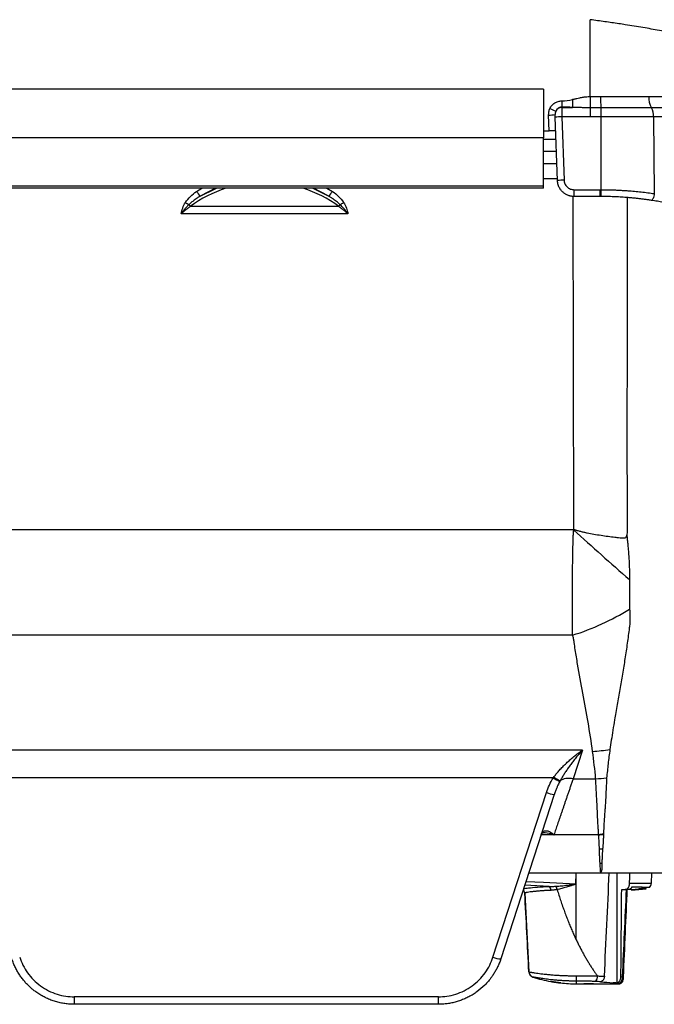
# Model space of a CAD drawing. Header units: millimetres. Extents: x 5 to 597, y 5 to 415.
# Tile 60 of 136: x 320 to 335, y 179 to 203. Entities that reach past the tile are written whole.
import ezdxf

# ---------------------------------------------------------------- set-up
doc = ezdxf.new("R2010")
doc.units = ezdxf.units.MM

msp = doc.modelspace()

# ---------------------------------------------------------------- linework, layer by layer
at = {"color": 7, "linetype": 'Continuous', "lineweight": 25}
for p, q in [((333.8255, 200.9169), (333.8255, 202.7905)), ((332.6875, 201.0987), (319.0875, 201.0987)), ((332.6875, 201.0987), (332.6875, 199.9083)), ((333.1329, 200.8094), (333.1329, 200.6574)), ((333.1329, 200.6574), (333.1332, 200.651)), ((333.1332, 200.651), (333.3969, 200.651)), ((333.8255, 200.6425), (333.8255, 200.423)), ((334.0894, 200.6423), (334.0874, 200.4219)), ((332.8272, 200.0799), (332.8138, 200.4639)), ((333.0299, 198.8659), (332.9759, 200.4118)), ((333.1358, 200.423), (333.1898, 198.8771)), ((333.8255, 200.423), (333.1358, 200.423)), ((334.0874, 200.4219), (334.0874, 198.6454)), ((335.3704, 200.4184), (335.3895, 198.5488)), ((332.6875, 200.0799), (332.8272, 200.0799)), ((332.6875, 199.9083), (319.0875, 199.9083)), ((332.6875, 198.7316), (332.6875, 199.9083)), ((332.6875, 199.8799), (332.9945, 199.8799)), ((333.005, 199.5799), (332.6875, 199.5799)), ((332.6875, 199.2799), (333.0154, 199.2799)), ((332.6875, 198.9162), (333.0282, 198.9162)), ((332.6875, 198.7316), (319.0875, 198.7316)), ((332.6875, 198.7299), (319.0875, 198.7299)), ((332.6875, 198.6799), (319.0875, 198.6799)), ((332.6875, 198.7299), (332.6875, 198.7316)), ((332.6875, 198.6799), (332.6875, 198.7299)), ((333.4297, 198.6455), (333.4297, 198.4799)), ((333.4297, 198.6455), (334.0597, 198.6455)), ((334.0597, 198.6455), (334.0597, 198.4799)), ((334.0597, 198.4799), (333.4297, 198.4799)), ((327.6989, 198.2335), (324.0762, 198.2335)), ((327.9214, 198.054), (323.8536, 198.054)), ((333.4238, 190.3523), (318.2414, 190.3523)), ((333.3965, 187.7808), (318.0782, 187.7808)), ((333.6376, 184.979), (317.7374, 184.979)), ((333.6376, 184.979), (333.4105, 184.28)), ((332.9252, 184.3014), (318.4498, 184.3014)), ((333.4105, 184.28), (333.9599, 184.28)), ((331.4565, 179.9298), (332.7608, 183.9439)), ((332.951, 183.8995), (331.6467, 179.8855)), ((334.016, 182.9154), (332.9463, 182.9154)), ((334.0929, 181.9799), (332.3273, 181.9799)), ((333.4782, 181.7137), (333.4875, 181.9799)), ((333.4875, 180.3494), (333.4875, 181.9799)), ((334.2909, 181.9799), (334.1366, 181.9799)), ((334.4873, 179.3016), (334.4851, 181.9799)), ((335.3175, 181.7343), (335.326, 181.9799)), ((334.5946, 181.5799), (334.6801, 181.5799)), ((334.7595, 181.5799), (334.6801, 181.5799)), ((334.8343, 181.5796), (334.7226, 181.5678)), ((334.8343, 181.5797), (335.0137, 181.5986)), ((334.8343, 181.5797), (334.835, 181.5597)), ((335.1933, 181.5972), (334.835, 181.5595)), ((334.835, 181.5597), (335.0144, 181.5785)), ((334.8375, 181.6343), (334.8371, 181.6256)), ((334.8375, 181.6356), (334.8375, 181.6343)), ((335.0136, 181.6004), (335.0143, 181.5803)), ((335.2692, 181.6253), (335.0137, 181.5984)), ((332.2322, 181.4919), (332.2322, 181.49)), ((332.2322, 181.49), (332.3329, 179.5695)), ((332.3329, 179.5695), (332.3329, 179.5701)), ((332.4304, 179.444), (332.4304, 179.4434)), ((333.4875, 179.2799), (333.6675, 179.2799)), ((333.9075, 179.2799), (334.5304, 179.2799)), ((330.125, 178.9625), (321.25, 178.9625)), ((321.25, 178.9625), (321.25, 178.7799)), ((330.125, 178.7799), (330.125, 178.9625)), ((330.125, 178.7799), (321.25, 178.7799))]:
    msp.add_line(p, q, dxfattribs=at)
at = {"color": 8, "linetype": 'Continuous', "lineweight": 25}
for p, q in [((324.2298, 198.6034), (324.3574, 198.6799)), ((324.6924, 198.6799), (324.3165, 198.4857)), ((327.4585, 198.4857), (327.0827, 198.6799)), ((327.4021, 198.6799), (327.5452, 198.6034)), ((333.4238, 190.3453), (333.4147, 198.4724)), ((334.0339, 182.9139), (332.6307, 182.9139)), ((332.3292, 181.9859), (334.0929, 181.9859)), ((332.8231, 181.6532), (332.2314, 181.6848)), ((334.7885, 181.7343), (335.3175, 181.7343)), ((333.4875, 179.3463), (333.4875, 179.2799))]:
    msp.add_line(p, q, dxfattribs=at)
at = {"color": 7, "linetype": 'Continuous', "lineweight": 25, "flags": 128}
for points in [[(324.3165, 198.4857), (324.6803, 198.6662), (324.7139, 198.6799)], [(327.0611, 198.6799), (327.0948, 198.6662), (327.4585, 198.4857)], [(334.0874, 198.6454), (334.0873, 198.6134), (334.0872, 198.5825), (334.0871, 198.5539), (334.087, 198.5287), (334.087, 198.508), (334.0869, 198.4926), (334.0869, 198.4831), (334.0869, 198.4798)], [(335.3895, 198.5488), (335.3843, 198.5163), (335.3774, 198.4849), (335.369, 198.456), (335.3595, 198.4308), (335.3493, 198.4104), (335.3388, 198.3955), (335.3284, 198.387), (335.3187, 198.385)], [(334.7885, 181.7343), (334.7889, 181.8718), (334.7892, 181.9799)]]:
    msp.add_lwpolyline(points, dxfattribs=at)
at = {"color": 8, "linetype": 'Continuous', "lineweight": 25, "flags": 128}
msp.add_lwpolyline([(332.2618, 181.7786), (332.6916, 181.7556), (333.4782, 181.7137)], dxfattribs=at)
at = {"color": 7, "linetype": 'Continuous', "lineweight": 25}
for centre, radius, start, end in [((336.7284, 200.8958), 2.6512, 179.52243, 185.48609), ((335.746, 200.8799), 0.4898, 175.27276, 209.12902), ((333.5065, 201.9557), 1.4873, 243.57417, 249.63232), ((333.1328, 200.4906), 0.1604, 89.87634, 153.79595), ((334.9963, 200.4485), 0.3752, 355.40553, 30.95062), ((332.8136, 201.6175), 1.1536, 270.01132, 277.97896), ((333.1361, 199.2694), 1.1536, 90.01132, 97.97896), ((333.19, 197.7235), 1.1536, 90.01132, 97.97896), ((325.8373, 195.8695), 2.9479, 107.56978, 126.68525), ((328.2472, 201.471), 4.9359, 215.51972, 217.21655), ((325.9377, 195.8695), 2.9479, 53.31475, 72.43022), ((323.5278, 201.471), 4.9359, 322.78345, 324.48028), ((326.9756, 203.205), 5.7315, 238.244, 239.23939), ((324.7994, 203.205), 5.7315, 300.76061, 301.756), ((324.2247, 198.3701), 0.2018, 206.56953, 222.59141), ((327.5503, 198.3701), 0.2018, 317.40859, 333.43047), ((455.4002, 326.149), 182.5401, 228.070416, 228.641614), ((331.4075, 193.976), 6.5067, 287.79974, 301.30907), ((333.4108, 191.0871), 6.1591, 274.42342, 278.3776), ((333.5424, 185.2615), 1.1414, 237.26847, 246.42157), ((333.6496, 190.4181), 6.1459, 272.89412, 275.39335), ((332.9894, 184.494), 0.5957, 247.43327, 266.30462), ((333.8231, 187.6529), 4.7437, 272.54763, 273.96424), ((333.9945, 187.0655), 4.4973, 270.7173, 271.72291), ((334.0014, 186.4876), 4.2635, 270.87769, 271.48348), ((332.1324, 181.4847), 0.1, 3, 53.12836), ((332.759, 181.5687), 0.1062, 354.62367, 52.80511), ((332.8176, 181.5501), 0.2042, 7.7738, 32.08835), ((335.1576, 181.7399), 0.16, 314.25479, 358), ((331.6851, 180.4799), 0.5957, 247.43327, 266.30462), ((332.4727, 179.5775), 0.14, 183.00126, 252.42253), ((332.4727, 179.5768), 0.14, 183, 252.42025), ((333.4875, 182.7799), 3.5, 252.42025, 259.80396), ((334.4692, 179.4556), 0.9877, 178.76677, 186.35699), ((333.853, 179.4542), 0.1509, 309.00142, 6.51742), ((334.5276, 179.3918), 0.0999, 269.96243, 357.46903), ((334.6059, 179.1743), 0.2768, 84.96968, 87.8535), ((333.4875, 182.7799), 3.5, 263.75585, 270)]:
    msp.add_arc(centre, radius, start, end, dxfattribs=at)
at = {"color": 8, "linetype": 'Continuous', "lineweight": 25}
msp.add_arc((332.1324, 181.4867), 0.1, 3.00243, 52.77567, dxfattribs=at)
at = {"color": 7, "linetype": 'Continuous', "lineweight": 25}
for points, knots in [([(338.8191, 200.9227), (338.8104, 200.9398), (338.7927, 200.974), (338.7641, 201.0243), (338.7337, 201.074), (338.7013, 201.123), (338.667, 201.1714), (338.6306, 201.2191), (338.592, 201.2662), (338.5513, 201.3125), (338.5084, 201.3583), (338.4631, 201.4034), (338.4156, 201.4478), (338.3656, 201.4915), (338.3132, 201.5346), (338.2582, 201.5771), (338.2007, 201.6189), (338.09, 201.6946), (337.9127, 201.8009), (337.6481, 201.9314), (337.3463, 202.0551), (336.9176, 202.2023), (336.3173, 202.3652), (335.6661, 202.5009), (335.1075, 202.5998), (334.7742, 202.6535), (334.5204, 202.6921), (334.3539, 202.7167), (334.1822, 202.7413), (334.0055, 202.7661), (333.886, 202.7823), (333.8255, 202.7905)], [0, 0, 0, 0, 0.0146339, 0.0293928, 0.0442787, 0.0592938, 0.07444, 0.0897193, 0.1051336, 0.1206848, 0.1363746, 0.1522048, 0.1681772, 0.1842933, 0.2005548, 0.2169634, 0.2335204, 0.2502274, 0.3092831, 0.370619, 0.4342843, 0.5003227, 0.6202576, 0.7502108, 0.8110665, 0.8749349, 0.8986273, 0.9229799, 0.9479929, 0.9736662, 1, 1, 1, 1]), ([(332.8447, 200.6238), (332.8569, 200.65), (332.8731, 200.6755), (332.9129, 200.7217), (332.9365, 200.7424), (332.9886, 200.7759), (333.017, 200.7887), (333.075, 200.8054), (333.1045, 200.8094), (333.1329, 200.8094)], [0, 0, 0, 0, 0.25, 0.25, 0.5, 0.5, 0.75, 0.75, 1, 1, 1, 1]), ([(333.3969, 200.8462), (333.4026, 200.8475), (333.41, 200.8492), (333.4278, 200.8534), (333.4388, 200.856), (333.4622, 200.8616), (333.4776, 200.8652), (333.4921, 200.8686), (333.4984, 200.87), (333.5013, 200.8707), (333.5025, 200.871), (333.5033, 200.8712), (333.5034, 200.8712), (333.5248, 200.8761), (333.5538, 200.8826), (333.5838, 200.8888), (333.5978, 200.8916), (333.6046, 200.8929), (333.6074, 200.8935), (333.6093, 200.8938), (333.61, 200.894), (333.6304, 200.8978), (333.6582, 200.9026), (333.6888, 200.907), (333.7038, 200.9089), (333.71, 200.9097), (333.7142, 200.9102), (333.716, 200.9104), (333.7559, 200.9148), (333.7916, 200.9169), (333.8255, 200.9169)], [0, 0, 0, 0, 0.0625, 0.0625, 0.125, 0.125, 0.1875, 0.21875, 0.234375, 0.2421875, 0.2460938, 0.2460938, 0.25, 0.25, 0.375, 0.4375, 0.46875, 0.484375, 0.4921875, 0.4921875, 0.5, 0.5, 0.625, 0.6875, 0.71875, 0.734375, 0.734375, 0.75, 0.75, 1, 1, 1, 1]), ([(333.3969, 200.8462), (333.3969, 200.8247), (333.3969, 200.802), (333.3969, 200.758), (333.3969, 200.7369), (333.3969, 200.7002), (333.3969, 200.6849), (333.3969, 200.6621), (333.3969, 200.6547), (333.3969, 200.651)], [0, 0, 0, 0, 0.25, 0.25, 0.5, 0.5, 0.75, 0.75, 1, 1, 1, 1]), ([(333.8255, 200.9169), (333.8255, 200.8884), (333.8255, 200.8586), (333.8255, 200.8007), (333.8255, 200.7726), (333.8255, 200.7223), (333.8255, 200.7002), (333.8255, 200.6648), (333.8255, 200.6515), (333.8255, 200.6425)], [0, 0, 0, 0, 0.25, 0.25, 0.5, 0.5, 0.75, 0.75, 1, 1, 1, 1]), ([(334.0773, 200.9179), (334.1115, 200.9181), (334.181, 200.9186), (334.2871, 200.9191), (334.3968, 200.9196), (334.5101, 200.92), (334.6269, 200.9203), (334.7471, 200.9205), (334.8706, 200.9206), (334.9972, 200.9206), (335.1268, 200.9205), (335.2138, 200.9203), (335.2579, 200.9202)], [0, 0, 0, 0, 0.0855207, 0.1742587, 0.2662141, 0.361387, 0.4597777, 0.5613861, 0.6662124, 0.7742568, 0.8855193, 1, 1, 1, 1]), ([(335.2579, 200.9202), (335.2871, 200.9202), (335.3472, 200.9201), (335.4394, 200.9203), (335.5363, 200.9206), (335.6334, 200.921), (335.729, 200.9216), (335.8212, 200.9221), (335.9128, 200.9226), (335.9732, 200.9226), (336.0034, 200.9227)], [0, 0, 0, 0, 0.1145936, 0.2361075, 0.364542, 0.4998971, 0.6249076, 0.7499178, 0.8749419, 1, 1, 1, 1]), ([(332.8138, 200.4639), (332.8128, 200.4915), (332.8145, 200.5192), (332.8247, 200.5728), (332.8329, 200.5988), (332.8447, 200.6238)], [0, 0, 0, 0, 0.5, 0.5, 1, 1, 1, 1]), ([(332.9889, 200.5614), (332.9867, 200.5562), (332.9825, 200.5464), (332.9784, 200.532), (332.975, 200.515), (332.9733, 200.4959), (332.9736, 200.4816), (332.9737, 200.475)], [0, 0, 0, 0, 0.1882545, 0.3537633, 0.4977648, 0.768249, 1, 1, 1, 1]), ([(333.1329, 200.6574), (333.1271, 200.6572), (333.1152, 200.6568), (333.0977, 200.6536), (333.0803, 200.6484), (333.0635, 200.6411), (333.0447, 200.6301), (333.0244, 200.6136), (333.0039, 200.5902), (332.994, 200.5713), (332.9889, 200.5614)], [0, 0, 0, 0, 0.0955179, 0.1921481, 0.2900985, 0.3895686, 0.4907492, 0.6467763, 0.8163921, 1, 1, 1, 1]), ([(333.1332, 200.651), (333.1332, 200.6495), (333.1332, 200.6464), (333.1333, 200.6388), (333.1335, 200.6285), (333.1336, 200.6149), (333.1338, 200.598), (333.1341, 200.5774), (333.1344, 200.5531), (333.1347, 200.5252), (333.135, 200.4938), (333.1354, 200.4594), (333.1357, 200.4353), (333.1358, 200.423)], [0, 0, 0, 0, 0.06866062, 0.14177293, 0.21933639, 0.30135036, 0.38781419, 0.47872715, 0.57408846, 0.67389729, 0.77815278, 0.886854, 1, 1, 1, 1]), ([(333.8255, 200.6425), (333.8088, 200.6426), (333.7747, 200.6427), (333.7223, 200.6433), (333.6675, 200.6443), (333.5944, 200.6459), (333.504, 200.6485), (333.4326, 200.6501), (333.3969, 200.651)], [0, 0, 0, 0, 0.1163275, 0.2381903, 0.3656535, 0.4987739, 0.7491297, 1, 1, 1, 1]), ([(335.3181, 200.6414), (335.2872, 200.6414), (335.2253, 200.6414), (335.132, 200.6413), (335.0385, 200.6413), (334.9448, 200.6413), (334.8509, 200.6413), (334.7567, 200.6414), (334.6622, 200.6414), (334.5675, 200.6416), (334.4725, 200.6417), (334.3772, 200.6418), (334.2816, 200.642), (334.1856, 200.6421), (334.1215, 200.6423), (334.0894, 200.6423)], [0, 0, 0, 0, 0.0775966, 0.1549132, 0.2319966, 0.3088933, 0.385649, 0.4623087, 0.5389173, 0.6155196, 0.6921599, 0.7688829, 0.8457336, 0.9227574, 1, 1, 1, 1]), ([(336.1073, 200.6376), (336.1032, 200.6376), (336.0951, 200.6377), (336.0788, 200.638), (336.0503, 200.6383), (335.9934, 200.639), (335.8791, 200.6401), (335.715, 200.641), (335.5172, 200.6415), (335.3844, 200.6415), (335.3181, 200.6414)], [0, 0, 0, 0, 0.0156257, 0.0312524, 0.0625052, 0.1250089, 0.2500102, 0.4999981, 0.7504105, 1, 1, 1, 1]), ([(332.9759, 200.4118), (332.9755, 200.4239), (332.9751, 200.4364), (332.9743, 200.4587), (332.974, 200.4682), (332.9737, 200.475)], [0, 0, 0, 0, 0.5, 0.5, 1, 1, 1, 1]), ([(335.3704, 200.4184), (335.3407, 200.4183), (335.2815, 200.4181), (335.1919, 200.418), (335.1018, 200.4179), (335.0112, 200.4179), (334.9201, 200.4179), (334.8287, 200.4181), (334.7369, 200.4183), (334.6447, 200.4186), (334.5523, 200.4189), (334.4596, 200.4194), (334.3668, 200.4199), (334.2737, 200.4205), (334.1806, 200.4211), (334.1185, 200.4216), (334.0874, 200.4219)], [0, 0, 0, 0, 0.0712611, 0.1425479, 0.2138605, 0.2851988, 0.3565629, 0.4279528, 0.4993684, 0.5708099, 0.6422771, 0.7137701, 0.7852889, 0.8568334, 0.9284038, 1, 1, 1, 1]), ([(332.9875, 200.0799), (332.9875, 200.0799), (332.9841, 200.0799), (332.9684, 200.0799), (332.9562, 200.0799), (332.9249, 200.0799), (332.9059, 200.0799), (332.8665, 200.0799), (332.8461, 200.0799), (332.8272, 200.0799)], [0, 0, 0, 0, 0.25, 0.25, 0.5, 0.5, 0.75, 0.75, 1, 1, 1, 1]), ([(333.4297, 198.4799), (333.4199, 198.4801), (333.4003, 198.4805), (333.3708, 198.4839), (333.3414, 198.4894), (333.3122, 198.4971), (333.2833, 198.5072), (333.255, 198.5196), (333.2274, 198.5343), (333.2009, 198.5513), (333.1755, 198.5705), (333.1513, 198.592), (333.1279, 198.6166), (333.105, 198.6452), (333.083, 198.6789), (333.0629, 198.718), (333.0463, 198.7626), (333.0339, 198.8124), (333.0313, 198.8477), (333.0299, 198.8659)], [0, 0, 0, 0, 0.0476502, 0.0958233, 0.1445192, 0.193738, 0.24348, 0.2937452, 0.3445336, 0.3958455, 0.4476808, 0.5000397, 0.5536935, 0.6132725, 0.6787756, 0.7502013, 0.8275484, 0.9108152, 1, 1, 1, 1]), ([(333.1898, 198.8771), (333.1908, 198.8493), (333.1968, 198.8196), (333.2212, 198.7625), (333.2397, 198.7353), (333.2862, 198.6904), (333.3141, 198.6729), (333.372, 198.6504), (333.4019, 198.6455), (333.4297, 198.6455)], [0, 0, 0, 0, 0.25, 0.25, 0.5, 0.5, 0.75, 0.75, 1, 1, 1, 1]), ([(323.9591, 198.3315), (323.9933, 198.3868), (324.0355, 198.4349), (324.1273, 198.5245), (324.1774, 198.5656), (324.2298, 198.6034)], [0, 0, 0, 0, 0.5, 0.5, 1, 1, 1, 1]), ([(327.5452, 198.6034), (327.5978, 198.5655), (327.6475, 198.5247), (327.739, 198.4354), (327.7814, 198.3873), (327.8159, 198.3315)], [0, 0, 0, 0, 0.5, 0.5, 1, 1, 1, 1]), ([(334.0874, 198.6454), (334.1188, 198.6452), (334.1816, 198.6449), (334.2758, 198.6431), (334.3701, 198.6404), (334.4644, 198.6367), (334.5587, 198.632), (334.653, 198.6264), (334.7694, 198.6183), (334.9081, 198.6067), (335.0687, 198.5903), (335.2297, 198.5713), (335.336, 198.5563), (335.3895, 198.5488)], [0, 0, 0, 0, 0.0710119, 0.1421506, 0.213424, 0.2848401, 0.3564068, 0.4281319, 0.5000232, 0.6229853, 0.7472778, 0.8729375, 1, 1, 1, 1]), ([(324.3165, 198.4857), (324.2992, 198.4747), (324.2659, 198.4535), (324.2187, 198.4212), (324.1758, 198.3901), (324.1371, 198.3603), (324.1025, 198.3321), (324.0718, 198.3056), (324.0531, 198.2881), (324.0442, 198.2798)], [0, 0, 0, 0, 0.1791143, 0.3461497, 0.5010945, 0.6439441, 0.7747018, 0.8933796, 1, 1, 1, 1]), ([(327.7308, 198.2798), (327.7203, 198.2895), (327.6981, 198.3103), (327.6611, 198.3417), (327.6188, 198.3754), (327.5707, 198.4111), (327.517, 198.4485), (327.4785, 198.4729), (327.4585, 198.4857)], [0, 0, 0, 0, 0.1255617, 0.2675408, 0.4259686, 0.6008581, 0.7922072, 1, 1, 1, 1]), ([(335.3187, 198.385), (335.2902, 198.3892), (335.2333, 198.3977), (335.1472, 198.4093), (335.0608, 198.4202), (334.974, 198.4301), (334.8868, 198.4392), (334.7993, 198.4474), (334.6891, 198.4566), (334.5561, 198.4657), (334.4, 198.4734), (334.2436, 198.4785), (334.1391, 198.4794), (334.0869, 198.4798)], [0, 0, 0, 0, 0.0718262, 0.1434686, 0.2149578, 0.2863243, 0.3575991, 0.4288131, 0.4999973, 0.6252756, 0.7502537, 0.8751041, 1, 1, 1, 1]), ([(336.6555, 198.0688), (336.6147, 198.0818), (336.5326, 198.1081), (336.4077, 198.1454), (336.2803, 198.1814), (336.1504, 198.2159), (336.0179, 198.2489), (335.8829, 198.28), (335.7454, 198.3094), (335.6054, 198.3368), (335.463, 198.3624), (335.367, 198.3774), (335.3187, 198.385)], [0, 0, 0, 0, 0.0930822, 0.187701, 0.2838566, 0.3815493, 0.4807794, 0.5815472, 0.6838529, 0.7876968, 0.8930791, 1, 1, 1, 1]), ([(324.0442, 198.2798), (324.0335, 198.2695), (324.0126, 198.2495), (323.9833, 198.2188), (323.9564, 198.1889), (323.9319, 198.1598), (323.9095, 198.1318), (323.8892, 198.1049), (323.8706, 198.0792), (323.8592, 198.0622), (323.8536, 198.054)], [0, 0, 0, 0, 0.1525047, 0.2964956, 0.4323015, 0.5602619, 0.6807108, 0.7939645, 0.9003106, 1, 1, 1, 1]), ([(324.0762, 198.2335), (324.0644, 198.2257), (324.0414, 198.2104), (324.0079, 198.1863), (323.976, 198.1621), (323.9457, 198.1378), (323.917, 198.1133), (323.8899, 198.0891), (323.8727, 198.0726), (323.8642, 198.0645)], [0, 0, 0, 0, 0.1582927, 0.311346, 0.4592106, 0.6019423, 0.7396034, 0.8722635, 1, 1, 1, 1]), ([(327.9108, 198.0645), (327.9024, 198.0726), (327.8851, 198.0891), (327.858, 198.1133), (327.8293, 198.1378), (327.799, 198.1621), (327.7671, 198.1863), (327.7337, 198.2104), (327.7106, 198.2257), (327.6989, 198.2335)], [0, 0, 0, 0, 0.1277365, 0.2603966, 0.3980577, 0.5407894, 0.688654, 0.8417073, 1, 1, 1, 1]), ([(327.9214, 198.054), (327.9139, 198.065), (327.8982, 198.0881), (327.8722, 198.1232), (327.8429, 198.1604), (327.8096, 198.1993), (327.7723, 198.2398), (327.745, 198.2662), (327.7308, 198.2798)], [0, 0, 0, 0, 0.1343878, 0.2807549, 0.43974, 0.6120804, 0.7985696, 1, 1, 1, 1]), ([(333.3965, 187.7808), (333.3962, 187.8041), (333.3955, 187.8507), (333.3947, 187.9225), (333.3939, 187.9955), (333.3933, 188.07), (333.3928, 188.1459), (333.3924, 188.2232), (333.3921, 188.3017), (333.3919, 188.3816), (333.3918, 188.4627), (333.3919, 188.545), (333.392, 188.6285), (333.3923, 188.7132), (333.3927, 188.7989), (333.3932, 188.8858), (333.3943, 189.0517), (333.3968, 189.3024), (333.4007, 189.5847), (333.4047, 189.8146), (333.4075, 189.9644), (333.41, 190.0825), (333.4126, 190.1728), (333.4166, 190.2574), (333.4215, 190.3166), (333.4238, 190.3453)], [0, 0, 0, 0, 0.03269642, 0.06546873, 0.09831698, 0.13124124, 0.16424153, 0.19731793, 0.23047047, 0.26369922, 0.2970042, 0.33038548, 0.36384311, 0.39737713, 0.43098759, 0.46467453, 0.49843801, 0.62230414, 0.74758061, 0.80930766, 0.87226685, 0.90925455, 0.93632849, 0.96924897, 1, 1, 1, 1]), ([(333.4245, 190.3453), (333.4248, 190.3477), (333.4253, 190.3521), (333.4288, 190.3576), (333.4348, 190.3595), (333.4417, 190.358), (333.4494, 190.3555), (333.4578, 190.3528), (333.468, 190.3491), (333.4844, 190.3439), (333.5115, 190.3358), (333.5479, 190.3254), (333.6019, 190.3109), (333.6716, 190.2939), (333.7793, 190.2708), (333.9203, 190.2446), (334.0891, 190.2174), (334.26, 190.1927), (334.4023, 190.1745), (334.5112, 190.1622), (334.5823, 190.1556), (334.6329, 190.1534), (334.6677, 190.1547), (334.6919, 190.1617), (334.7076, 190.1755), (334.7155, 190.1951), (334.7177, 190.2092), (334.7189, 190.2173)], [0, 0, 0, 0, 0.0053826, 0.0094332, 0.0132942, 0.0182476, 0.0245628, 0.0309098, 0.0372911, 0.0481264, 0.0683208, 0.0986123, 0.1303643, 0.1899836, 0.2545002, 0.3700305, 0.5030057, 0.629466, 0.7516707, 0.8231696, 0.8760195, 0.9130644, 0.9381583, 0.9549569, 0.969008, 0.9822838, 1, 1, 1, 1]), ([(334.73, 190.3577), (334.7285, 190.3313), (334.7258, 190.2844), (334.721, 190.2377), (334.7189, 190.2173)], [0, 0, 0, 0, 0.5631423, 1, 1, 1, 1]), ([(334.7189, 190.2173), (334.7224, 190.1879), (334.7294, 190.1279), (334.739, 190.0362), (334.7484, 189.9374), (334.7567, 189.842), (334.7647, 189.7514), (334.7719, 189.6519), (334.7762, 189.5346), (334.7806, 189.4228), (334.7856, 189.3344), (334.7864, 189.2704), (334.7857, 189.2042), (334.7844, 189.1603), (334.7837, 189.136)], [0, 0, 0, 0, 0.0799538, 0.1633211, 0.2500245, 0.3499649, 0.4250516, 0.4999265, 0.6249814, 0.7499505, 0.8124297, 0.8749028, 0.93094, 1, 1, 1, 1]), ([(334.7837, 189.136), (334.7832, 189.1199), (334.7824, 189.0884), (334.7818, 189.0417), (334.782, 188.9956), (334.7822, 188.934), (334.7816, 188.8575), (334.781, 188.7671), (334.7813, 188.6775), (334.7827, 188.5854), (334.7846, 188.498), (334.7875, 188.4414), (334.7887, 188.4168)], [0, 0, 0, 0, 0.0642361, 0.1250114, 0.1875052, 0.2500103, 0.3750096, 0.5000014, 0.6230638, 0.7499952, 0.8915478, 1, 1, 1, 1]), ([(334.7887, 188.4168), (334.7898, 188.397), (334.7921, 188.3576), (334.7941, 188.2991), (334.7951, 188.2415), (334.795, 188.1832), (334.7938, 188.1265), (334.7913, 188.0687), (334.7873, 188.0134), (334.782, 187.9757), (334.7795, 187.958)], [0, 0, 0, 0, 0.1264591, 0.25199, 0.3765033, 0.4999191, 0.6324447, 0.7496553, 0.8820941, 1, 1, 1, 1]), ([(333.8858, 184.9464), (333.8539, 185.1834), (333.8163, 185.42), (333.7345, 185.8924), (333.6906, 186.1283), (333.6033, 186.6002), (333.5601, 186.8362), (333.4998, 187.1906), (333.4805, 187.3088), (333.4528, 187.4863), (333.4439, 187.5454), (333.4307, 187.6342), (333.4266, 187.6639), (333.4177, 187.723), (333.4122, 187.7525), (333.3965, 187.7808)], [0, 0, 0, 0, 0.25, 0.25, 0.5, 0.5, 0.75, 0.75, 0.875, 0.875, 0.9375, 0.9375, 0.96875, 0.96875, 1, 1, 1, 1]), ([(334.7795, 187.958), (334.7717, 187.8962), (334.7559, 187.7721), (334.7301, 187.5849), (334.7027, 187.3956), (334.6742, 187.2085), (334.6442, 187.0197), (334.6031, 186.7701), (334.5494, 186.4571), (334.4946, 186.1451), (334.4519, 185.8998), (334.4162, 185.6913), (334.3791, 185.467), (334.341, 185.2249), (334.3189, 185.0692), (334.3081, 184.9937)], [0, 0, 0, 0, 0.0615089, 0.1236231, 0.1864157, 0.2500144, 0.3102665, 0.3750194, 0.5000253, 0.6250182, 0.6911515, 0.7499994, 0.8383852, 0.9216379, 1, 1, 1, 1]), ([(332.9344, 184.3141), (332.9437, 184.3268), (332.9628, 184.3526), (332.9933, 184.3912), (333.0259, 184.4308), (333.0609, 184.4712), (333.098, 184.5124), (333.1375, 184.5543), (333.1792, 184.5968), (333.2232, 184.6398), (333.2813, 184.6944), (333.3575, 184.762), (333.4443, 184.834), (333.5391, 184.908), (333.6013, 184.9528), (333.6376, 184.979)], [0, 0, 0, 0, 0.0463652, 0.0949679, 0.1458314, 0.1989762, 0.2544203, 0.3121793, 0.3722673, 0.4346966, 0.4994783, 0.6166177, 0.7497855, 0.8537583, 1, 1, 1, 1]), ([(333.6376, 184.979), (333.6228, 184.9622), (333.595, 184.9308), (333.5564, 184.8857), (333.5237, 184.8467), (333.4786, 184.792), (333.4225, 184.7218), (333.3544, 184.6323), (333.292, 184.5461), (333.234, 184.4616), (333.1817, 184.3806), (333.135, 184.3039), (333.1066, 184.2532), (333.0931, 184.2289)], [0, 0, 0, 0, 0.0777615, 0.1453514, 0.2027696, 0.250016, 0.3832233, 0.5003173, 0.6159095, 0.7236473, 0.8235539, 0.915659, 1, 1, 1, 1]), ([(334.3081, 184.9937), (334.3003, 184.9355), (334.2845, 184.8192), (334.2634, 184.6454), (334.244, 184.4722), (334.2329, 184.357), (334.2273, 184.2994)], [0, 0, 0, 0, 0.2508638, 0.5007994, 0.7503426, 1, 1, 1, 1]), ([(333.0931, 184.2289), (333.0873, 184.2307), (333.0792, 184.2341), (333.0581, 184.244), (333.0452, 184.2505), (333.0162, 184.2661), (333.0001, 184.2751), (332.9672, 184.2942), (332.9505, 184.3043), (332.9344, 184.3141)], [0, 0, 0, 0, 0.25, 0.25, 0.5, 0.5, 0.75, 0.75, 1, 1, 1, 1]), ([(333.4105, 184.28), (333.4001, 184.2497), (333.3794, 184.1893), (333.3489, 184.1004), (333.319, 184.0132), (333.2897, 183.9277), (333.261, 183.844), (333.2329, 183.762), (333.2054, 183.6818), (333.1785, 183.6034), (333.1522, 183.5267), (333.1265, 183.4518), (333.1014, 183.3787), (333.0769, 183.3073), (333.0531, 183.2377), (333.0298, 183.1698), (333.0071, 183.1036), (332.985, 183.0393), (332.9635, 182.9766), (332.9496, 182.936), (332.9426, 182.9158)], [0, 0, 0, 0, 0.0581944, 0.116074, 0.1736396, 0.230892, 0.2878319, 0.3444601, 0.4007775, 0.4567849, 0.5124832, 0.5678731, 0.6229555, 0.6777314, 0.7322016, 0.786367, 0.8402287, 0.8937874, 0.9470442, 1, 1, 1, 1]), ([(333.0858, 184.2154), (333.0777, 184.2001), (333.0625, 184.1711), (333.0424, 184.1297), (333.0257, 184.0933), (333.0043, 184.0445), (332.9841, 183.9941), (332.967, 183.947), (332.9589, 183.9233), (332.9543, 183.9098), (332.9521, 183.903), (332.951, 183.8996)], [0, 0, 0, 0, 0.1511915, 0.2849275, 0.4012032, 0.5000281, 0.7497913, 0.8748283, 0.9374105, 0.9687205, 1, 1, 1, 1]), ([(333.4105, 184.28), (333.3538, 184.2906), (333.2923, 184.2933), (333.1796, 184.2764), (333.1292, 184.2565), (333.0931, 184.2289)], [0, 0, 0, 0, 0.5, 0.5, 1, 1, 1, 1]), ([(334.0333, 182.9161), (334.0322, 182.9321), (334.029, 182.9796), (334.0237, 183.0558), (334.0183, 183.1396), (334.0122, 183.2428), (334.0065, 183.3731), (333.9999, 183.5382), (333.9915, 183.7123), (333.9825, 183.8733), (333.9741, 184.021), (333.967, 184.1487), (333.9623, 184.2363), (333.9599, 184.28)], [0, 0, 0, 0, 0.0424584, 0.1255731, 0.1951596, 0.2506535, 0.3754064, 0.4999993, 0.6201748, 0.7493406, 0.8328733, 0.9164264, 1, 1, 1, 1]), ([(334.2271, 184.2964), (334.2264, 184.2815), (334.2237, 184.2223), (334.2177, 184.092), (334.2093, 183.9151), (334.1993, 183.7268), (334.19, 183.5814), (334.182, 183.4701), (334.1756, 183.3874), (334.1695, 183.3065), (334.1632, 183.2124), (334.1571, 183.0838), (334.1532, 182.9877), (334.1508, 182.9292)], [0, 0, 0, 0, 0.0283371, 0.1124494, 0.2513145, 0.3794649, 0.5008604, 0.5632283, 0.6254018, 0.6876381, 0.7499939, 0.8478086, 1, 1, 1, 1]), ([(332.6338, 182.9233), (332.6338, 182.9233), (332.6338, 182.9233), (332.6338, 182.9233), (332.6338, 182.9233), (332.6338, 182.9233), (332.6338, 182.9234), (332.6339, 182.9236), (332.634, 182.924), (332.6341, 182.9243), (332.6341, 182.9244), (332.6341, 182.9244), (332.6342, 182.9244), (332.64, 182.942), (332.6483, 182.9556), (332.6566, 182.9691)], [0, 0, 0, 0, 0.0001325, 0.0002647, 0.0005514, 0.0009011, 0.0013365, 0.0040982, 0.015009, 0.0188891, 0.0194067, 0.0195205, 0.0199207, 0.0220701, 1, 1, 1, 1]), ([(332.6546, 182.9575), (332.6546, 182.9574), (332.6544, 182.9556), (332.6575, 182.9605), (332.6743, 182.9611), (332.6823, 182.9615)], [0, 0, 0, 0, 0.0299636, 0.5422789, 1, 1, 1, 1]), ([(334.0339, 182.9139), (334.0328, 182.9144), (334.0311, 182.9144), (334.0281, 182.9147), (334.0266, 182.9148), (334.0221, 182.9151), (334.019, 182.9152), (334.016, 182.9154)], [0, 0, 0, 0, 0.25, 0.25, 0.5, 0.5, 1, 1, 1, 1]), ([(334.1508, 182.9292), (334.1311, 182.9271), (334.1114, 182.9251), (334.0722, 182.921), (334.0525, 182.919), (334.0333, 182.9161)], [0, 0, 0, 0, 0.5, 0.5, 1, 1, 1, 1]), ([(334.0508, 182.5685), (334.0494, 182.6213), (334.0476, 182.6765), (334.0419, 182.7916), (334.0382, 182.8516), (334.0339, 182.9139)], [0, 0, 0, 0, 0.5, 0.5, 1, 1, 1, 1]), ([(334.151, 182.9205), (334.1503, 182.9026), (334.1489, 182.8683), (334.1467, 182.8204), (334.1445, 182.7775), (334.1415, 182.7244), (334.1367, 182.6545), (334.1322, 182.6003), (334.1297, 182.5702)], [0, 0, 0, 0, 0.1421808, 0.2728042, 0.39187667, 0.49939586, 0.72288665, 1, 1, 1, 1]), ([(334.0667, 182.2245), (334.0639, 182.2742), (334.0607, 182.3277), (334.056, 182.4137), (334.0546, 182.4433), (334.0524, 182.5045), (334.0517, 182.536), (334.0508, 182.5685)], [0, 0, 0, 0, 0.5, 0.5, 0.75, 0.75, 1, 1, 1, 1]), ([(334.1297, 182.5702), (334.1281, 182.551), (334.1253, 182.5187), (334.1217, 182.4733), (334.1191, 182.4309), (334.1167, 182.3771), (334.1142, 182.306), (334.1127, 182.255), (334.1118, 182.2255)], [0, 0, 0, 0, 0.1492907, 0.2501317, 0.3666639, 0.5000144, 0.7104819, 1, 1, 1, 1]), ([(334.0825, 181.9979), (334.0812, 182.0059), (334.0786, 182.0218), (334.0767, 182.0472), (334.0755, 182.0738), (334.0739, 182.1108), (334.0712, 182.1524), (334.0685, 182.1942), (334.0672, 182.2161), (334.0667, 182.2245)], [0, 0, 0, 0, 0.1249986, 0.2499995, 0.3749998, 0.5000008, 0.7499988, 0.9031237, 1, 1, 1, 1]), ([(334.1118, 182.2255), (334.1115, 182.216), (334.111, 182.1941), (334.1103, 182.1521), (334.11, 182.1101), (334.1083, 182.0731), (334.105, 182.0491), (334.0995, 182.0297), (334.0925, 182.0131), (334.0858, 182.0028), (334.0825, 181.9979)], [0, 0, 0, 0, 0.1080952, 0.2497171, 0.4992577, 0.6379897, 0.7488477, 0.8374906, 0.9211807, 1, 1, 1, 1]), ([(334.0825, 181.9979), (334.0851, 181.9969), (334.0901, 181.9951), (334.095, 181.992), (334.0979, 181.9885), (334.0976, 181.9843), (334.0945, 181.9814), (334.0929, 181.9799)], [0, 0, 0, 0, 0.1777432, 0.3489092, 0.5190758, 0.7423232, 1, 1, 1, 1]), ([(336.3264, 181.9799), (336.3171, 181.9799), (336.2986, 181.9799), (336.2683, 181.9799), (336.2362, 181.9799), (336.202, 181.9799), (336.1658, 181.9799), (336.1276, 181.9799), (336.0874, 181.9799), (336.0451, 181.9799), (336.0009, 181.9799), (335.9547, 181.9799), (335.8425, 181.9799), (335.6478, 181.9799), (335.3609, 181.9799), (335.055, 181.9799), (334.7978, 181.9799), (334.5842, 181.9799), (334.4499, 181.9799), (334.2833, 181.9799), (334.174, 181.9799), (334.0929, 181.9799)], [0, 0, 0, 0, 0.0216601, 0.0434501, 0.065401, 0.087543, 0.1099056, 0.1325177, 0.1554068, 0.1785998, 0.2021224, 0.2259991, 0.2502536, 0.3713374, 0.4991814, 0.6216715, 0.7482641, 0.805867, 0.8726198, 0.9053641, 1, 1, 1, 1]), ([(334.1001, 181.9859), (334.1275, 181.9859), (334.1823, 181.9859), (334.2643, 181.9859), (334.3461, 181.9859), (334.4276, 181.9859), (334.5089, 181.9859), (334.5899, 181.9858), (334.6706, 181.9858), (334.8329, 181.9857), (335.0718, 181.9855), (335.3819, 181.9851), (335.6732, 181.9847), (335.8844, 181.9842), (336.0225, 181.984), (336.1034, 181.9839), (336.1775, 181.9837), (336.2447, 181.9836), (336.3057, 181.9834), (336.3409, 181.9833), (336.3583, 181.9832)], [0, 0, 0, 0, 0.0312558, 0.0624509, 0.0936016, 0.1247239, 0.1558346, 0.1869507, 0.2180894, 0.2492684, 0.3756188, 0.4991718, 0.6268464, 0.7489289, 0.7930867, 0.8360868, 0.8780942, 0.9192865, 0.9598544, 1, 1, 1, 1]), ([(332.8647, 181.5587), (332.8509, 181.5583), (332.8227, 181.5573), (332.7805, 181.5554), (332.7375, 181.5531), (332.694, 181.5505), (332.6501, 181.5475), (332.6062, 181.5442), (332.5627, 181.5406), (332.52, 181.5368), (332.4784, 181.5327), (332.4385, 181.5283), (332.3846, 181.5218), (332.325, 181.5136), (332.2812, 181.5059), (332.2565, 181.5005), (332.2429, 181.4971), (332.2339, 181.4942), (332.2328, 181.4927), (332.2322, 181.4919)], [0, 0, 0, 0, 0.0363738, 0.0745589, 0.1145775, 0.1564446, 0.2001674, 0.2457434, 0.2931596, 0.3423904, 0.3933969, 0.4461258, 0.5005075, 0.6261198, 0.7503975, 0.8088284, 0.8700953, 0.9339236, 1, 1, 1, 1]), ([(332.8231, 181.6532), (332.8356, 181.6532), (332.8614, 181.6531), (332.9018, 181.6541), (332.9451, 181.6559), (332.9751, 181.6577), (332.9906, 181.6586)], [0, 0, 0, 0, 0.2242692, 0.4657104, 0.724298, 1, 1, 1, 1]), ([(333.0199, 181.5778), (333.0062, 181.5752), (332.9799, 181.5704), (332.9405, 181.5647), (332.9024, 181.5605), (332.877, 181.5593), (332.8647, 181.5587)], [0, 0, 0, 0, 0.2604233, 0.4999692, 0.7561715, 1, 1, 1, 1]), ([(332.9906, 181.6586), (333.0063, 181.6597), (333.0406, 181.662), (333.0968, 181.6668), (333.1622, 181.6732), (333.238, 181.6816), (333.3035, 181.6895), (333.3661, 181.6973), (333.4184, 181.7041), (333.4592, 181.7094), (333.4782, 181.7119)], [0, 0, 0, 0, 0.09692268, 0.21253746, 0.34682837, 0.49975264, 0.67894612, 0.7497436, 0.883739, 1, 1, 1, 1]), ([(333.4781, 181.71), (333.4633, 181.7051), (333.4357, 181.6958), (333.3971, 181.683), (333.3349, 181.6626), (333.2656, 181.6407), (333.1893, 181.6185), (333.1319, 181.6029), (333.0759, 181.5891), (333.0383, 181.5815), (333.0199, 181.5778)], [0, 0, 0, 0, 0.0958223, 0.1794622, 0.2509311, 0.5008608, 0.6308476, 0.7498644, 0.8782244, 1, 1, 1, 1]), ([(333.0199, 181.5778), (333.0345, 181.531), (333.0632, 181.4385), (333.108, 181.3022), (333.1533, 181.1696), (333.1993, 181.041), (333.2459, 180.9162), (333.2931, 180.7953), (333.3408, 180.6782), (333.389, 180.5651), (333.4376, 180.4557), (333.471, 180.3845), (333.4875, 180.3494)], [0, 0, 0, 0, 0.1118858, 0.2210851, 0.3276125, 0.4314837, 0.532716, 0.6313279, 0.7273394, 0.8207723, 0.9116506, 1, 1, 1, 1]), ([(334.6801, 181.5799), (334.6843, 181.5801), (334.6925, 181.5804), (334.7045, 181.5832), (334.716, 181.5878), (334.727, 181.5942), (334.7375, 181.6024), (334.7474, 181.6125), (334.7588, 181.6267), (334.7705, 181.647), (334.7805, 181.6738), (334.7872, 181.7034), (334.7881, 181.724), (334.7885, 181.7343)], [0, 0, 0, 0, 0.0731528, 0.1443132, 0.2143179, 0.2840454, 0.3543845, 0.4262013, 0.5003101, 0.6215281, 0.7495029, 0.8740082, 1, 1, 1, 1]), ([(334.8371, 181.6256), (334.8345, 181.6221), (334.8292, 181.6151), (334.8206, 181.6061), (334.8113, 181.5982), (334.7983, 181.5895), (334.781, 181.5816), (334.7667, 181.5804), (334.7595, 181.5799)], [0, 0, 0, 0, 0.1241639, 0.2481428, 0.3731126, 0.5002222, 0.7491981, 1, 1, 1, 1]), ([(335.2692, 181.6253), (335.269, 181.6253), (335.2687, 181.6253), (335.2663, 181.6254), (335.2625, 181.6256), (335.2571, 181.6259), (335.2501, 181.6263), (335.2359, 181.627), (335.209, 181.6284), (335.1607, 181.6305), (335.0993, 181.6327), (335.033, 181.6344), (334.9669, 181.6355), (334.9052, 181.6359), (334.8601, 181.6357), (334.8375, 181.6356)], [0, 0, 0, 0, 0.0418847, 0.0836302, 0.1252872, 0.166907, 0.2085407, 0.2502395, 0.3754575, 0.499898, 0.6248418, 0.7489039, 0.833138, 0.9166669, 1, 1, 1, 1]), ([(332.3329, 179.5701), (332.3161, 179.8902), (332.2993, 180.2104), (332.2658, 180.8511), (332.249, 181.1715), (332.2322, 181.4919)], [0, 0, 0, 0, 0.5, 0.5, 1, 1, 1, 1]), ([(333.4875, 180.3494), (333.5025, 180.3182), (333.5323, 180.2564), (333.5783, 180.1657), (333.6246, 180.0776), (333.6712, 179.9923), (333.7182, 179.9097), (333.7654, 179.8298), (333.8128, 179.7527), (333.8603, 179.6783), (333.9078, 179.6066), (333.9551, 179.5376), (333.9871, 179.4932), (334.0028, 179.4713)], [0, 0, 0, 0, 0.1008876, 0.1996727, 0.2963862, 0.3910611, 0.4837327, 0.5744389, 0.6632199, 0.7501188, 0.8351818, 0.918458, 1, 1, 1, 1]), ([(321.25, 178.7799), (321.2309, 178.7801), (321.1927, 178.7805), (321.1353, 178.7837), (321.0778, 178.7888), (321.0203, 178.7961), (320.9629, 178.8055), (320.9056, 178.817), (320.8485, 178.8307), (320.7918, 178.8465), (320.7354, 178.8645), (320.6796, 178.8846), (320.6243, 178.9069), (320.5696, 178.9313), (320.5157, 178.9579), (320.4626, 178.9866), (320.4105, 179.0174), (320.3593, 179.0503), (320.3021, 179.0902), (320.239, 179.1387), (320.1705, 179.1977), (320.1035, 179.2625), (320.0384, 179.3334), (319.9759, 179.4103), (319.9167, 179.4934), (319.8614, 179.5826), (319.8109, 179.678), (319.7653, 179.779), (319.7407, 179.8497), (319.7283, 179.8855)], [0, 0, 0, 0, 0.028433, 0.0569847, 0.0856553, 0.114445, 0.143354, 0.1723826, 0.2015309, 0.2307992, 0.2601876, 0.2896965, 0.3193259, 0.3490761, 0.3789472, 0.4089396, 0.4390532, 0.4692885, 0.4996455, 0.5431138, 0.5880404, 0.6344258, 0.6822704, 0.7315746, 0.7823387, 0.834563, 0.8882478, 0.9433934, 1, 1, 1, 1]), ([(319.9185, 179.9298), (319.9609, 179.7994), (320.025, 179.6688), (320.1967, 179.4284), (320.3044, 179.319), (320.5498, 179.1407), (320.6871, 179.0721), (320.9688, 178.9831), (321.1128, 178.9625), (321.25, 178.9625)], [0, 0, 0, 0, 0.25, 0.25, 0.5, 0.5, 0.75, 0.75, 1, 1, 1, 1]), ([(330.125, 178.9625), (330.2622, 178.9625), (330.4062, 178.9831), (330.6879, 179.0721), (330.8253, 179.1407), (331.0706, 179.319), (331.1783, 179.4284), (331.3501, 179.6688), (331.4141, 179.7994), (331.4565, 179.9298)], [0, 0, 0, 0, 0.25, 0.25, 0.5, 0.5, 0.75, 0.75, 1, 1, 1, 1]), ([(331.6467, 179.8855), (331.6411, 179.8686), (331.6298, 179.8351), (331.6111, 179.7861), (331.5912, 179.7386), (331.5702, 179.6927), (331.5483, 179.6483), (331.5254, 179.6055), (331.5018, 179.5643), (331.4775, 179.5246), (331.4526, 179.4865), (331.3853, 179.3894), (331.2642, 179.2465), (331.1038, 179.1096), (330.971, 179.0202), (330.8718, 178.9633), (330.7696, 178.914), (330.665, 178.8724), (330.5585, 178.8384), (330.4508, 178.8121), (330.3423, 178.7935), (330.2336, 178.782), (330.1611, 178.7806), (330.125, 178.7799)], [0, 0, 0, 0, 0.0266375, 0.0527789, 0.0784243, 0.1035736, 0.1282269, 0.1523841, 0.1760454, 0.1992108, 0.2218802, 0.2440537, 0.3756623, 0.50029, 0.5575341, 0.6143449, 0.6707236, 0.7266717, 0.7821904, 0.8372812, 0.8919454, 0.9461845, 1, 1, 1, 1]), ([(332.3329, 179.5701), (332.3331, 179.5702), (332.3335, 179.5702), (332.3367, 179.5698), (332.3419, 179.569), (332.3493, 179.5678), (332.359, 179.5662), (332.3709, 179.5643), (332.385, 179.562), (332.4014, 179.5594), (332.4387, 179.5535), (332.5165, 179.5411), (332.6307, 179.5258), (332.7454, 179.5125), (332.8399, 179.5029), (332.9426, 179.4944), (333.0403, 179.4877), (333.1305, 179.483), (333.222, 179.4795), (333.3114, 179.4774), (333.3976, 179.4764), (333.4542, 179.4767), (333.4817, 179.4769)], [0, 0, 0, 0, 0.0268731, 0.0540199, 0.081428, 0.1090843, 0.1369753, 0.165087, 0.1934049, 0.2219145, 0.2506009, 0.3648555, 0.5000442, 0.5517077, 0.6253378, 0.6973663, 0.7499312, 0.8044885, 0.8569098, 0.9070405, 0.9547641, 1, 1, 1, 1]), ([(333.4875, 179.3463), (333.4737, 179.3462), (333.446, 179.3462), (333.4048, 179.3465), (333.3637, 179.3471), (333.3229, 179.348), (333.262, 179.3499), (333.1819, 179.3534), (333.0849, 179.3594), (332.9919, 179.367), (332.8739, 179.3785), (332.74, 179.3951), (332.6289, 179.412), (332.5567, 179.4239), (332.5114, 179.4317), (332.4757, 179.4379), (332.4526, 179.4417), (332.439, 179.4437), (332.4317, 179.4445), (332.4308, 179.4442), (332.4304, 179.444)], [0, 0, 0, 0, 0.0250594, 0.0500584, 0.0750278, 0.0999987, 0.125002, 0.1875941, 0.2500875, 0.3125403, 0.3747191, 0.4998748, 0.6242334, 0.687057, 0.7494657, 0.8119143, 0.8741043, 0.9161146, 0.9580075, 1, 1, 1, 1]), ([(333.4817, 179.4769), (333.4962, 179.477), (333.5254, 179.4773), (333.5695, 179.4775), (333.614, 179.4775), (333.6587, 179.4774), (333.7036, 179.4771), (333.7611, 179.4766), (333.8323, 179.4755), (333.9176, 179.4738), (333.974, 179.4721), (334.0028, 179.4713)], [0, 0, 0, 0, 0.0816449, 0.1641566, 0.247474, 0.3315341, 0.4162721, 0.5016216, 0.6587449, 0.8252489, 1, 1, 1, 1]), ([(334.0028, 179.4713), (334.0167, 179.4707), (334.045, 179.4695), (334.0872, 179.4676), (334.1302, 179.4656), (334.1586, 179.4641), (334.173, 179.4633)], [0, 0, 0, 0, 0.2368351, 0.4824475, 0.7368361, 1, 1, 1, 1]), ([(334.173, 179.4633), (334.1726, 179.4578), (334.1718, 179.4466), (334.1687, 179.43), (334.1637, 179.4113), (334.1557, 179.3913), (334.1442, 179.3717), (334.1302, 179.3551), (334.1146, 179.3426), (334.0977, 179.3334), (334.0859, 179.3313), (334.0799, 179.3302)], [0, 0, 0, 0, 0.0819462, 0.1650255, 0.2504903, 0.3726184, 0.4998719, 0.6210397, 0.7493025, 0.8734204, 1, 1, 1, 1]), ([(334.4873, 179.3016), (334.4913, 179.303), (334.4994, 179.3059), (334.5109, 179.3126), (334.5236, 179.3223), (334.5371, 179.3361), (334.5501, 179.3551), (334.5609, 179.377), (334.5688, 179.4014), (334.5741, 179.4274), (334.5749, 179.4454), (334.5753, 179.4544)], [0, 0, 0, 0, 0.083505, 0.1665612, 0.2501165, 0.3748091, 0.4996017, 0.6243704, 0.7498099, 0.8752938, 1, 1, 1, 1]), ([(334.527, 179.2799), (334.5393, 179.2812), (334.5647, 179.284), (334.5978, 179.3059), (334.6212, 179.338), (334.6251, 179.3633), (334.6269, 179.3755)], [0, 0, 0, 0, 0.240664, 0.5000005, 0.7593367, 1, 1, 1, 1]), ([(334.5275, 179.2919), (334.5306, 179.2924), (334.5363, 179.2932), (334.5444, 179.2962), (334.5512, 179.2998), (334.5604, 179.306), (334.5717, 179.3165), (334.585, 179.3349), (334.5966, 179.3576), (334.6053, 179.3826), (334.611, 179.4066), (334.6146, 179.4286), (334.6157, 179.4436), (334.6162, 179.451)], [0, 0, 0, 0, 0.0759749, 0.1435158, 0.2018331, 0.2503132, 0.3810183, 0.4982499, 0.628146, 0.7487044, 0.8343342, 0.918163, 1, 1, 1, 1]), ([(334.6302, 179.4501), (334.6296, 179.4377), (334.6291, 179.4267), (334.6284, 179.4109), (334.6282, 179.4052), (334.6276, 179.3922), (334.6275, 179.3886), (334.6274, 179.3874)], [0, 0, 0, 0, 0.25, 0.25, 0.5, 0.5, 1, 1, 1, 1]), ([(332.9875, 179.3165), (332.9823, 179.3172), (332.9724, 179.3187), (332.9583, 179.3207), (332.9459, 179.3225), (332.9351, 179.3242), (332.9259, 179.3256), (332.9182, 179.3269), (332.912, 179.3279), (332.907, 179.3287), (332.8924, 179.3311), (332.8735, 179.3341), (332.8646, 179.3358), (332.8735, 179.3341), (332.8952, 179.3307), (332.9206, 179.3264), (332.9485, 179.3221), (332.9732, 179.3185), (332.9875, 179.3165)], [0, 0, 0, 0, 0.04166316, 0.07988402, 0.11466154, 0.14599483, 0.17388311, 0.19832573, 0.21932223, 0.23687235, 0.25097619, 0.38063463, 0.50025293, 0.62001726, 0.75002134, 0.802504, 0.88589231, 1, 1, 1, 1]), ([(332.9875, 179.3165), (332.9927, 179.3157), (333.003, 179.3143), (333.018, 179.3123), (333.0322, 179.3104), (333.0454, 179.3087), (333.0575, 179.3071), (333.0683, 179.3058), (333.0779, 179.3045), (333.0861, 179.3035), (333.093, 179.3026), (333.0984, 179.3019), (333.1026, 179.3013), (333.1055, 179.3009), (333.1072, 179.3006), (333.1079, 179.3005), (333.106, 179.3008), (333.0989, 179.3018), (333.0865, 179.3034), (333.0686, 179.3057), (333.0455, 179.3087), (333.0179, 179.3122), (332.9978, 179.315), (332.9875, 179.3165)], [0, 0, 0, 0, 0.0415508, 0.082197, 0.1219411, 0.1607854, 0.1987328, 0.235786, 0.2719482, 0.3072227, 0.3416132, 0.3751235, 0.4077579, 0.4395209, 0.4704176, 0.5004533, 0.5612734, 0.6255551, 0.6933355, 0.7646458, 0.8395122, 0.9179572, 1, 1, 1, 1]), ([(333.9479, 179.3369), (333.9334, 179.3376), (333.9044, 179.3388), (333.86, 179.3405), (333.815, 179.342), (333.7695, 179.3433), (333.713, 179.3447), (333.6453, 179.3458), (333.5665, 179.3465), (333.5139, 179.3463), (333.4875, 179.3463)], [0, 0, 0, 0, 0.1000842, 0.1997654, 0.2992456, 0.3987281, 0.4984162, 0.6659151, 0.8327813, 1, 1, 1, 1]), ([(333.7875, 179.2806), (333.7561, 179.2805), (333.7249, 179.2804), (333.6804, 179.2801), (333.6675, 179.28), (333.6675, 179.2799)], [0, 0, 0, 0, 0.5, 0.5, 1, 1, 1, 1]), ([(333.6675, 179.2799), (333.6675, 179.28), (333.6804, 179.2801), (333.7249, 179.2804), (333.7561, 179.2805), (333.7875, 179.2806)], [0, 0, 0, 0, 0.5, 0.5, 1, 1, 1, 1]), ([(333.7875, 179.2806), (333.8189, 179.2805), (333.8502, 179.2804), (333.8946, 179.2801), (333.9075, 179.28), (333.9075, 179.2799)], [0, 0, 0, 0, 0.5, 0.5, 1, 1, 1, 1]), ([(333.9075, 179.2799), (333.9075, 179.28), (333.8946, 179.2801), (333.8502, 179.2804), (333.8189, 179.2805), (333.7875, 179.2806)], [0, 0, 0, 0, 0.5, 0.5, 1, 1, 1, 1]), ([(334.5275, 179.2919), (334.5209, 179.2926), (334.5078, 179.2939), (334.4861, 179.2961), (334.463, 179.2983), (334.4384, 179.3007), (334.4125, 179.3031), (334.3939, 179.3047), (334.3847, 179.3056)], [0, 0, 0, 0, 0.1672967, 0.3340096, 0.5003868, 0.6666778, 0.8331325, 1, 1, 1, 1]), ([(334.3847, 179.3056), (334.4035, 179.3044), (334.4377, 179.3022), (334.4719, 179.3018), (334.4873, 179.3016)], [0, 0, 0, 0, 0.5515541, 1, 1, 1, 1])]:
    msp.add_open_spline(points, degree=3, knots=knots, dxfattribs=at)
for points in [[(333.1329, 200.8094), (333.2209, 200.8094), (333.3089, 200.8258), (333.3969, 200.8462)], [(333.8255, 200.9169), (333.9095, 200.9169), (333.9934, 200.9173), (334.0773, 200.9179)], [(333.3969, 200.651), (333.3089, 200.6545), (333.2209, 200.6574), (333.1329, 200.6574)], [(334.0894, 200.6423), (334.0014, 200.6425), (333.9135, 200.6425), (333.8255, 200.6425)], [(334.0874, 200.4219), (334.0001, 200.4226), (333.9128, 200.423), (333.8255, 200.423)], [(337.5605, 200.3418), (336.831, 200.3931), (336.101, 200.4208), (335.3704, 200.4184)], [(334.0597, 198.6455), (334.0689, 198.6455), (334.0782, 198.6455), (334.0874, 198.6454)], [(323.8536, 198.054), (323.8704, 198.1519), (323.9066, 198.2465), (323.9591, 198.3315)], [(327.8159, 198.3315), (327.8684, 198.2465), (327.9045, 198.1521), (327.9214, 198.054)], [(334.0869, 198.4798), (334.0778, 198.4799), (334.0688, 198.4799), (334.0597, 198.4799)], [(323.8642, 198.0645), (323.8607, 198.061), (323.8571, 198.0575), (323.8536, 198.054)], [(327.9214, 198.054), (327.9179, 198.0575), (327.9143, 198.061), (327.9108, 198.0645)], [(333.9599, 184.28), (333.9404, 184.5025), (333.9156, 184.7246), (333.8858, 184.9464)], [(332.7608, 183.9439), (332.8016, 184.0695), (332.8563, 184.1887), (332.9252, 184.3014)], [(332.9252, 184.3014), (332.9283, 184.3056), (332.9313, 184.3099), (332.9344, 184.3141)], [(333.0931, 184.2289), (333.0907, 184.2244), (333.0883, 184.2199), (333.0858, 184.2154)], [(334.2273, 184.2994), (334.2272, 184.2984), (334.2271, 184.2974), (334.2271, 184.2964)], [(332.9426, 182.9158), (332.9438, 182.9156), (332.945, 182.9154), (332.9463, 182.9154)], [(334.016, 182.9154), (334.0218, 182.9154), (334.0276, 182.9152), (334.0333, 182.9161)], [(334.1508, 182.9292), (334.1511, 182.9263), (334.1511, 182.9234), (334.151, 182.9205)], [(334.173, 179.4633), (334.2129, 180.3022), (334.2522, 181.141), (334.2909, 181.9799)], [(333.4781, 181.71), (333.4781, 181.7106), (333.4781, 181.7113), (333.4782, 181.7119)], [(333.4782, 181.7137), (333.4782, 181.7131), (333.4782, 181.7125), (333.4782, 181.7119)], [(334.5753, 179.4544), (334.5822, 180.1629), (334.5886, 180.8714), (334.5946, 181.5799)], [(334.6163, 179.451), (334.648, 180.1606), (334.6798, 180.8703), (334.7115, 181.5799)], [(334.7236, 181.5901), (334.6928, 180.8856), (334.6616, 180.1708), (334.6302, 179.4501)], [(334.8375, 181.6356), (334.8374, 181.6321), (334.8372, 181.6288), (334.8371, 181.6256)], [(335.0143, 181.5803), (335.074, 181.5853), (335.1337, 181.5909), (335.1933, 181.5972)], [(334.5753, 179.4544), (334.5896, 179.4532), (334.6032, 179.4521), (334.6163, 179.451)], [(334.0838, 179.3298), (334.04, 179.3324), (333.9947, 179.3348), (333.9479, 179.3369)], [(334.0799, 179.3302), (334.0812, 179.3301), (334.0825, 179.33), (334.0838, 179.3298)], [(334.0838, 179.3298), (334.1839, 179.3204), (334.2842, 179.3123), (334.3847, 179.3056)]]:
    msp.add_open_spline(points, degree=3, dxfattribs=at)
at = {"color": 8, "linetype": 'Continuous', "lineweight": 25}
for points, knots in [([(334.7303, 198.4524), (334.727, 196.6203), (334.7226, 194.1468), (334.7236, 191.5118), (334.7256, 190.6654), (334.7279, 190.4474), (334.7287, 190.3842), (334.7297, 190.3645), (334.73, 190.3577)], [0, 0, 0, 0, 0.6789963, 0.9166775, 0.9765737, 0.9926968, 0.9974797, 1, 1, 1, 1]), ([(332.6566, 182.9691), (332.6573, 182.9705), (332.6662, 182.9888), (332.7032, 183.0118), (332.7682, 183.02), (332.8303, 182.993), (332.8733, 182.9668), (332.895, 182.9519), (332.9154, 182.9363), (332.9281, 182.9259), (332.9346, 182.9205), (332.9381, 182.9181), (332.9397, 182.9169), (332.9407, 182.9164), (332.9418, 182.9161), (332.9426, 182.9158)], [0, 0, 0, 0, 0.01178811, 0.1531547, 0.4349139, 0.71723717, 0.7661016, 0.85864104, 0.92932763, 0.96465956, 0.9820484, 0.99230428, 0.99361082, 0.99549915, 1, 1, 1, 1]), ([(332.9463, 182.9154), (332.9455, 182.9152), (332.9438, 182.915), (332.9155, 182.9161), (332.8345, 182.9568), (332.7467, 182.9581), (332.6811, 182.9592)], [0, 0, 0, 0, 0.0083517, 0.0166057, 0.2661126, 1, 1, 1, 1]), ([(332.2043, 181.6014), (332.2391, 181.6067), (332.3146, 181.6181), (332.5291, 181.64), (332.7251, 181.6488), (332.8231, 181.6532)], [0, 0, 0, 0, 0.29986535, 0.64982717, 1, 1, 1, 1])]:
    msp.add_open_spline(points, degree=3, knots=knots, dxfattribs=at)

doc.saveas('drawing.dxf')
